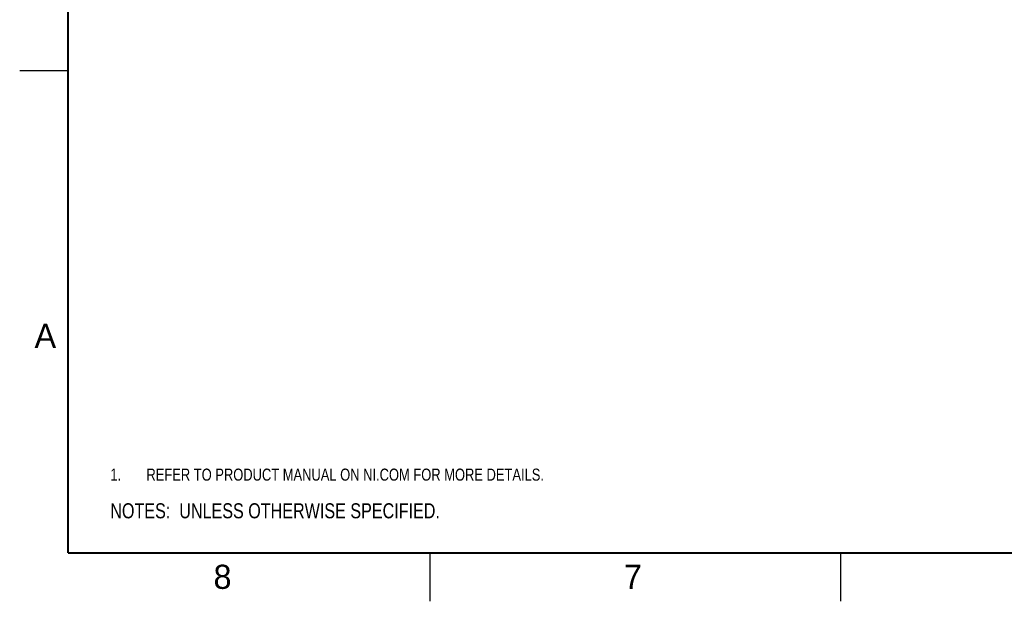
# Model space of a CAD drawing. Header units: inches. Extents: x 0 to 34, y 0 to 22.
# Tile 1 of 43: x 0 to 10.2, y 0 to 6. Entities that reach past the tile are written whole.
import ezdxf

# ---------------------------------------------------------------- set-up
doc = ezdxf.new("R2010")
doc.units = ezdxf.units.IN
doc.header["$LTSCALE"] = 1.87
doc.header["$MEASUREMENT"] = 0
doc.layers.get('0').update_dxf_attribs({"linetype": 'CONTINUOUS'})
doc.layers.add('DETAIL', color=7, linetype='CONTINUOUS')
doc.styles.get("Standard").update_dxf_attribs({"font": 'txt', "width": 0.8})
doc.styles.add('TEXTSTYLE_2', font='txt')

# ---------------------------------------------------------------- blocks, each defined once
blk = doc.blocks.new('NOTES_HEADER_BL0', base_point=(3.1215, 0.9375))
at = {"layer": 'DETAIL', "color": 2, "linetype": 'CONTINUOUS', "width": 0.8}
blk.add_text('NOTES:  UNLESS OTHERWISE SPECIFIED.', height=0.156, dxfattribs=at).set_placement((0.9375, 0.8595))
blk = doc.blocks.new('CUSTOM_NOTE_BL2', base_point=(3.675, 1.312))
at = {"layer": 'DETAIL', "color": 2, "linetype": 'CONTINUOUS', "width": 0.8}
for s, p in [('1.', (0.938, 1.25)), ('REFER TO PRODUCT MANUAL ON NI.COM FOR MORE DETAILS.', (1.312, 1.25))]:
    blk.add_text(s, height=0.125, dxfattribs=at).set_placement(p)

msp = doc.modelspace()

# ---------------------------------------------------------------- linework, layer by layer
at = {"color": 2, "linetype": 'CONTINUOUS'}
for p, q in [((0, 5.5), (0.5, 5.5)), ((4.25, 0), (4.25, 0.5)), ((8.5, 0), (8.5, 0.5))]:
    msp.add_line(p, q, dxfattribs=at)
at = {"color": 7, "linetype": 'CONTINUOUS', "const_width": 0.02}
for points in [[(0.5, 21.5), (0.5, 0.5)], [(0.5, 0.5), (33.5, 0.5)]]:
    msp.add_lwpolyline(points, dxfattribs=at)

# ---------------------------------------------------------------- block references
at = {"layer": 'DETAIL', "color": 2, "linetype": 'CONTINUOUS'}
for name, p in [('CUSTOM_NOTE_BL2', (3.675, 1.312)), ('NOTES_HEADER_BL0', (3.122, 0.938))]:
    msp.add_blockref(name, p, dxfattribs=at)

# ---------------------------------------------------------------- texts
at = {"color": 2, "linetype": 'CONTINUOUS', "char_height": 0.25, "width": 0.25, "attachment_point": 1, "line_spacing_factor": 0.9, "style": 'TEXTSTYLE_2'}
for s, insert in [('A', (0.154, 2.876)), ('8', (2.007, 0.379)), ('7', (6.255, 0.379))]:
    msp.add_mtext(s, dxfattribs=dict(at, insert=insert))

doc.saveas('drawing.dxf')
